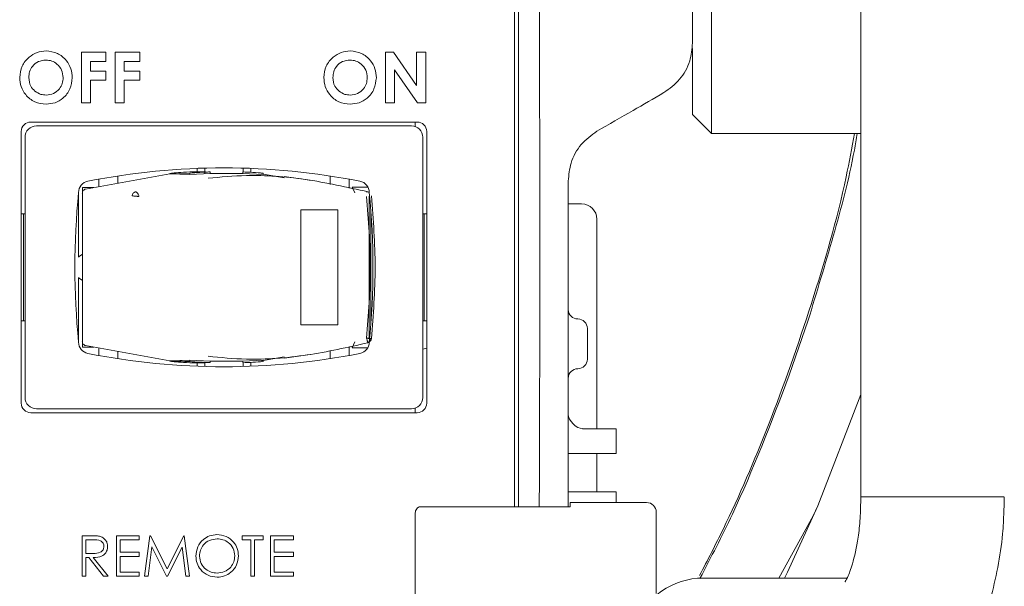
# Model space of a CAD drawing. Header units: millimetres. Extents: x 63 to 559, y 25 to 389.
# Tile 72 of 88: x 531 to 544, y 174 to 182. Entities that reach past the tile are written whole.
import ezdxf

# ---------------------------------------------------------------- set-up
doc = ezdxf.new("R2010")
doc.units = ezdxf.units.MM

msp = doc.modelspace()

# ---------------------------------------------------------------- linework, layer by layer
at = {"color": 7, "linetype": 'Continuous', "lineweight": 15}
for p, q in [((537.681, 175.323), (537.681, 194.582)), ((542.206, 194.472), (542.206, 175.433)), ((540.256, 189.702), (540.256, 180.202)), ((537.731, 175.323), (537.731, 184.932)), ((532.017, 180.602), (532.017, 181.264)), ((532.017, 181.264), (532.339, 181.264)), ((532.339, 181.264), (532.339, 181.145)), ((532.458, 181.264), (532.78, 181.264)), ((532.458, 180.602), (532.458, 181.264)), ((532.78, 181.264), (532.78, 181.145)), ((535.992, 181.264), (536.099, 181.264)), ((535.992, 180.602), (535.992, 181.264)), ((536.099, 181.264), (536.399, 180.829)), ((536.399, 181.264), (536.518, 181.264)), ((536.399, 180.829), (536.399, 181.264)), ((536.518, 181.264), (536.518, 180.602)), ((540.006, 180.452), (540.006, 181.311)), ((532.135, 181.145), (532.135, 181.018)), ((532.339, 181.145), (532.135, 181.145)), ((532.78, 181.145), (532.576, 181.145)), ((532.576, 181.145), (532.576, 181.018)), ((532.135, 181.018), (532.339, 181.018)), ((532.339, 181.018), (532.339, 180.899)), ((532.576, 181.018), (532.78, 181.018)), ((532.78, 181.018), (532.78, 180.899)), ((536.11, 181.036), (536.11, 180.602)), ((536.41, 180.602), (536.11, 181.036)), ((532.135, 180.899), (532.135, 180.602)), ((532.339, 180.899), (532.135, 180.899)), ((532.78, 180.899), (532.576, 180.899)), ((532.576, 180.899), (532.576, 180.602)), ((532.135, 180.602), (532.017, 180.602)), ((532.576, 180.602), (532.458, 180.602)), ((536.11, 180.602), (535.992, 180.602)), ((536.518, 180.602), (536.41, 180.602)), ((540.006, 180.452), (540.256, 180.202)), ((536.406, 180.352), (531.356, 180.352)), ((536.381, 180.294), (536.381, 180.352)), ((531.231, 180.227), (531.231, 176.677)), ((536.331, 180.302), (531.431, 180.302)), ((536.531, 176.677), (536.531, 180.227)), ((540.256, 180.202), (542.206, 180.202)), ((531.281, 180.152), (531.281, 176.752)), ((536.481, 180.152), (536.481, 176.752)), ((533.172, 179.675), (532.073, 179.476)), ((533.172, 179.675), (533.434, 179.685)), ((533.434, 179.666), (533.172, 179.675)), ((533.434, 179.685), (533.434, 179.666)), ((533.699, 179.681), (533.434, 179.666)), ((533.531, 179.746), (533.531, 179.701)), ((533.631, 179.702), (533.629, 179.702)), ((533.631, 179.749), (533.631, 179.679)), ((533.642, 179.698), (533.635, 179.699)), ((533.699, 179.681), (533.699, 179.699)), ((534.127, 179.681), (534.127, 179.699)), ((534.393, 179.666), (534.127, 179.681)), ((534.131, 179.699), (534.131, 179.749)), ((534.231, 179.695), (534.231, 179.746)), ((534.668, 179.621), (534.37, 179.675)), ((534.393, 179.666), (534.393, 179.685)), ((532.244, 179.605), (532.244, 179.507)), ((532.494, 179.552), (532.494, 179.647)), ((535.006, 179.592), (534.669, 179.64)), ((535.269, 179.647), (535.269, 179.537)), ((535.519, 179.605), (535.519, 179.487)), ((538.381, 175.323), (538.381, 179.581)), ((531.981, 179.431), (531.981, 178.593)), ((532.031, 179.496), (532.031, 178.952)), ((532.031, 179.496), (532.081, 179.496)), ((532.181, 179.496), (532.081, 179.496)), ((535.555, 179.502), (535.592, 179.427)), ((535.762, 179.502), (535.555, 179.502)), ((535.78, 179.376), (535.78, 177.523)), ((535.781, 177.523), (535.781, 179.382)), ((538.556, 179.281), (538.381, 179.281)), ((531.263, 179.152), (531.231, 179.152)), ((531.263, 179.152), (531.263, 177.752)), ((531.281, 179.152), (531.263, 179.152)), ((535.369, 179.202), (534.888, 179.202)), ((534.888, 179.202), (534.888, 177.702)), ((535.204, 179.202), (534.888, 179.2)), ((535.187, 179.202), (535.187, 179.202)), ((535.369, 177.702), (535.369, 179.202)), ((535.803, 179.169), (535.803, 177.736)), ((536.499, 179.152), (536.481, 179.152)), ((536.499, 177.752), (536.499, 179.152)), ((536.531, 179.152), (536.499, 179.152)), ((538.756, 176.481), (538.756, 179.081)), ((532.031, 178.802), (532.031, 178.952)), ((532.031, 178.802), (532.031, 178.102)), ((531.981, 178.311), (531.981, 177.474)), ((532.031, 177.952), (532.031, 178.102)), ((532.031, 177.952), (532.031, 177.409)), ((531.231, 177.752), (531.263, 177.752)), ((531.263, 177.752), (531.281, 177.752)), ((536.481, 177.752), (536.499, 177.752)), ((536.499, 177.752), (536.531, 177.752)), ((541.271, 177.042), (541.517, 177.76)), ((534.888, 177.705), (535.204, 177.702)), ((534.888, 177.702), (535.369, 177.702)), ((535.187, 177.702), (535.187, 177.703)), ((538.631, 177.652), (538.631, 177.252)), ((532.081, 177.409), (532.031, 177.409)), ((532.073, 177.429), (533.172, 177.23)), ((532.081, 177.409), (532.181, 177.409)), ((532.244, 177.398), (532.244, 177.3)), ((532.494, 177.353), (532.494, 177.258)), ((535.269, 177.367), (535.269, 177.258)), ((535.519, 177.417), (535.519, 177.3)), ((535.592, 177.477), (535.555, 177.402)), ((535.555, 177.402), (535.762, 177.402)), ((535.78, 177.476), (535.78, 177.474)), ((535.781, 177.474), (535.781, 177.477)), ((536.481, 177.382), (536.531, 177.396)), ((533.172, 177.23), (533.434, 177.239)), ((533.434, 177.239), (533.699, 177.224)), ((533.434, 177.239), (533.434, 177.22)), ((533.699, 177.206), (533.699, 177.224)), ((534.127, 177.224), (534.393, 177.239)), ((534.127, 177.224), (534.127, 177.206)), ((534.37, 177.23), (534.668, 177.284)), ((534.393, 177.239), (534.393, 177.22)), ((534.671, 177.266), (535.006, 177.313)), ((533.531, 177.204), (533.531, 177.159)), ((533.629, 177.202), (533.631, 177.202)), ((533.631, 177.207), (533.631, 177.156)), ((534.131, 177.156), (534.131, 177.206)), ((534.231, 177.21), (534.231, 177.159)), ((542.206, 176.788), (541.642, 175.333)), ((536.331, 176.602), (531.431, 176.602)), ((536.381, 176.552), (536.381, 176.611)), ((531.356, 176.552), (536.406, 176.552)), ((538.756, 176.481), (538.756, 176.343)), ((538.569, 176.343), (538.948, 176.343)), ((538.948, 176.343), (539.006, 176.343)), ((539.006, 176.343), (539.006, 176.018)), ((538.948, 176.018), (538.381, 176.018)), ((538.756, 175.518), (538.756, 176.018)), ((539.006, 176.018), (538.948, 176.018)), ((538.381, 175.518), (538.948, 175.518)), ((538.948, 175.518), (539.006, 175.518)), ((539.006, 175.518), (539.006, 175.377)), ((536.456, 175.323), (538.406, 175.323)), ((538.406, 175.323), (538.406, 175.377)), ((538.406, 175.377), (539.406, 175.377)), ((541.581, 175.204), (541.642, 175.333)), ((536.381, 175.212), (536.381, 175.241)), ((536.381, 174.408), (536.381, 175.212)), ((539.531, 175.252), (539.531, 175.169)), ((539.531, 175.169), (539.531, 174.189)), ((541.133, 174.39), (541.581, 175.204)), ((532.028, 174.944), (532.134, 174.944)), ((532.028, 174.415), (532.028, 174.944)), ((532.476, 174.415), (532.476, 174.944)), ((532.476, 174.944), (532.774, 174.944)), ((532.774, 174.944), (532.774, 174.89)), ((532.842, 174.415), (532.912, 174.944)), ((532.912, 174.944), (532.919, 174.944)), ((532.919, 174.944), (533.137, 174.51)), ((533.137, 174.51), (533.355, 174.944)), ((533.355, 174.944), (533.362, 174.944)), ((533.362, 174.944), (533.432, 174.415)), ((534.117, 174.89), (534.117, 174.944)), ((534.117, 174.944), (534.395, 174.944)), ((534.395, 174.944), (534.395, 174.89)), ((534.49, 174.944), (534.789, 174.944)), ((534.49, 174.415), (534.49, 174.944)), ((534.789, 174.944), (534.789, 174.89)), ((532.174, 174.89), (532.075, 174.89)), ((532.075, 174.89), (532.075, 174.713)), ((532.523, 174.89), (532.523, 174.727)), ((532.774, 174.89), (532.523, 174.89)), ((532.94, 174.797), (532.89, 174.415)), ((533.132, 174.415), (532.94, 174.797)), ((533.334, 174.796), (533.143, 174.415)), ((533.384, 174.415), (533.334, 174.796)), ((534.233, 174.89), (534.117, 174.89)), ((534.233, 174.415), (534.233, 174.89)), ((534.28, 174.89), (534.28, 174.415)), ((534.395, 174.89), (534.28, 174.89)), ((534.538, 174.89), (534.538, 174.727)), ((534.789, 174.89), (534.538, 174.89)), ((532.075, 174.713), (532.172, 174.713)), ((532.114, 174.659), (532.075, 174.659)), ((532.075, 174.659), (532.075, 174.415)), ((532.308, 174.415), (532.114, 174.659)), ((532.173, 174.659), (532.367, 174.415)), ((532.523, 174.727), (532.774, 174.727)), ((532.523, 174.673), (532.523, 174.469)), ((532.774, 174.673), (532.523, 174.673)), ((532.774, 174.727), (532.774, 174.673)), ((534.538, 174.727), (534.789, 174.727)), ((534.538, 174.673), (534.538, 174.469)), ((534.789, 174.673), (534.538, 174.673)), ((534.789, 174.727), (534.789, 174.673)), ((532.075, 174.415), (532.028, 174.415)), ((532.367, 174.415), (532.308, 174.415)), ((532.774, 174.415), (532.476, 174.415)), ((532.523, 174.469), (532.774, 174.469)), ((532.774, 174.469), (532.774, 174.415)), ((532.89, 174.415), (532.842, 174.415)), ((533.143, 174.415), (533.132, 174.415)), ((533.432, 174.415), (533.384, 174.415)), ((534.28, 174.415), (534.233, 174.415)), ((534.789, 174.415), (534.49, 174.415)), ((534.538, 174.469), (534.789, 174.469)), ((534.789, 174.469), (534.789, 174.415)), ((536.381, 174.141), (536.381, 174.408)), ((540.402, 174.39), (540.144, 174.39)), ((542.026, 174.39), (540.402, 174.39))]:
    msp.add_line(p, q, dxfattribs=at)
at = {"color": 7, "linetype": 'Continuous', "lineweight": 15, "flags": 128}
for points in [[(531.981, 178.585), (531.99, 178.594), (532.031, 178.626)], [(532.031, 178.279), (531.99, 178.311), (531.981, 178.32)], [(541.642, 175.333), (541.247, 174.468), (541.21, 174.39)]]:
    msp.add_lwpolyline(points, dxfattribs=at)
at = {"color": 7, "linetype": 'Continuous', "lineweight": 15}
for centre, radius, start, end in [((531.356, 180.227), 0.125, 90, 180), ((536.406, 180.227), 0.125, 0, 90), ((531.431, 180.152), 0.15, 90, 180), ((536.331, 180.152), 0.15, 360, 90), ((533.881, 170.628), 9.125, 78.7642, 101.2439), ((533.913, 173.232), 6.471, 91.8969, 94.25), ((533.913, 173.232), 6.471, 85.75, 88.1031), ((532.131, 179.431), 0.15, 101.2439, 180), ((535.63, 179.431), 0.15, 0, 78.7642), ((541.933, 178.452), 10, 174.387, 185.613), ((535.747, 179.379), 0.0625, 58.2185, 95.7461), ((525.829, 178.452), 10, 354.387, 5.613), ((538.556, 179.081), 0.2, 0, 90), ((538.506, 177.902), 0.125, 180, 270), ((538.506, 177.652), 0.125, 0, 90), ((532.131, 177.474), 0.15, 180, 258.7561), ((535.63, 177.474), 0.15, 281.2358, 0), ((533.881, 186.277), 9.125, 258.7561, 281.2358), ((538.506, 177.252), 0.125, 270, 0), ((533.913, 183.672), 6.469, 265.7497, 268.1032), ((533.913, 183.672), 6.47, 271.8968, 274.2503), ((538.506, 177.002), 0.125, 90, 180), ((531.431, 176.752), 0.15, 180, 270), ((536.331, 176.752), 0.15, 270, 0), ((531.356, 176.677), 0.125, 180, 270), ((536.406, 176.677), 0.125, 270, 0), ((539.406, 175.252), 0.125, 0, 90), ((540.144, 173.452), 0.938, 90, 160.6554)]:
    msp.add_arc(centre, radius, start, end, dxfattribs=at)
for centre, major_axis, ratio, start_param, end_param in [((534.481, 184.237), (14.737, 0), 0.477354, 4.623429, 4.641254), ((538.506, 176.468), (-0.108, 0.108), 0.57735, 0.523599, 2.617994)]:
    msp.add_ellipse(centre, major_axis=major_axis, ratio=ratio, start_param=start_param, end_param=end_param, dxfattribs=at)
for points, knots in [([(538.006, 184.932), (538.006, 184.252), (538.004, 181.444), (538.014, 178.241), (538.004, 175.718), (538.003, 175.323)], [0, 0, 0, 0, 0.212305, 0.876648, 1, 1, 1, 1]), ([(540.006, 181.385), (540.006, 181.589), (540.006, 182.605), (540.006, 183.787), (540.006, 184.766), (540.006, 184.932)], [0, 0, 0, 0, 0.1718691, 0.8593453, 1, 1, 1, 1]), ([(539.631, 180.736), (539.704, 180.788), (539.846, 180.892), (539.982, 181.131), (539.999, 181.306), (540.006, 181.385)], [0, 0, 0, 0, 0.359922, 0.708625, 1, 1, 1, 1]), ([(531.211, 180.933), (531.217, 180.984), (531.23, 181.086), (531.322, 181.2), (531.436, 181.269), (531.516, 181.277), (531.556, 181.281)], [0, 0, 0, 0, 0.279632, 0.559194, 0.779653, 1, 1, 1, 1]), ([(531.556, 181.281), (531.607, 181.275), (531.709, 181.262), (531.82, 181.166), (531.888, 181.052), (531.895, 180.971), (531.898, 180.931)], [0, 0, 0, 0, 0.279407, 0.559202, 0.779501, 1, 1, 1, 1]), ([(535.186, 180.933), (535.192, 180.984), (535.205, 181.086), (535.297, 181.2), (535.411, 181.269), (535.491, 181.277), (535.531, 181.281)], [0, 0, 0, 0, 0.279632, 0.559193, 0.779653, 1, 1, 1, 1]), ([(535.531, 181.281), (535.582, 181.275), (535.684, 181.262), (535.795, 181.166), (535.863, 181.052), (535.87, 180.971), (535.873, 180.931)], [0, 0, 0, 0, 0.279409, 0.559201, 0.779501, 1, 1, 1, 1]), ([(531.554, 181.162), (531.52, 181.158), (531.453, 181.151), (531.378, 181.088), (531.336, 181.011), (531.332, 180.958), (531.33, 180.932)], [0, 0, 0, 0, 0.279608, 0.559153, 0.779369, 1, 1, 1, 1]), ([(531.779, 180.933), (531.776, 180.966), (531.768, 181.034), (531.707, 181.109), (531.633, 181.155), (531.58, 181.16), (531.554, 181.162)], [0, 0, 0, 0, 0.279751, 0.559446, 0.779658, 1, 1, 1, 1]), ([(535.529, 181.162), (535.495, 181.158), (535.428, 181.151), (535.353, 181.088), (535.311, 181.011), (535.307, 180.958), (535.305, 180.932)], [0, 0, 0, 0, 0.2796062, 0.5591534, 0.7793696, 1, 1, 1, 1]), ([(535.754, 180.933), (535.751, 180.966), (535.743, 181.034), (535.682, 181.109), (535.608, 181.155), (535.555, 181.16), (535.529, 181.162)], [0, 0, 0, 0, 0.279751, 0.559446, 0.779653, 1, 1, 1, 1]), ([(531.557, 180.586), (531.505, 180.591), (531.403, 180.602), (531.29, 180.698), (531.222, 180.813), (531.215, 180.893), (531.211, 180.933)], [0, 0, 0, 0, 0.2796219, 0.559202, 0.7795702, 1, 1, 1, 1]), ([(531.33, 180.932), (531.334, 180.893), (531.341, 180.824), (531.39, 180.776), (531.411, 180.755)], [0, 0, 0, 0, 0.5593542, 1, 1, 1, 1]), ([(531.556, 180.704), (531.59, 180.708), (531.656, 180.716), (531.729, 180.779), (531.773, 180.854), (531.777, 180.907), (531.779, 180.933)], [0, 0, 0, 0, 0.2794331, 0.5591457, 0.7794455, 1, 1, 1, 1]), ([(531.898, 180.931), (531.892, 180.88), (531.881, 180.779), (531.789, 180.666), (531.676, 180.596), (531.597, 180.589), (531.557, 180.586)], [0, 0, 0, 0, 0.279689, 0.559391, 0.779622, 1, 1, 1, 1]), ([(535.532, 180.586), (535.48, 180.591), (535.378, 180.602), (535.265, 180.698), (535.197, 180.813), (535.19, 180.893), (535.186, 180.933)], [0, 0, 0, 0, 0.2796237, 0.5592025, 0.7795699, 1, 1, 1, 1]), ([(535.305, 180.932), (535.309, 180.893), (535.316, 180.824), (535.365, 180.776), (535.386, 180.755)], [0, 0, 0, 0, 0.559354, 1, 1, 1, 1]), ([(535.531, 180.704), (535.565, 180.708), (535.631, 180.716), (535.704, 180.779), (535.748, 180.854), (535.752, 180.907), (535.754, 180.933)], [0, 0, 0, 0, 0.2794309, 0.5591439, 0.7794452, 1, 1, 1, 1]), ([(535.873, 180.931), (535.867, 180.88), (535.856, 180.779), (535.764, 180.666), (535.651, 180.596), (535.572, 180.589), (535.532, 180.586)], [0, 0, 0, 0, 0.27969, 0.55939, 0.779622, 1, 1, 1, 1]), ([(531.411, 180.755), (531.436, 180.739), (531.48, 180.709), (531.533, 180.706), (531.556, 180.704)], [0, 0, 0, 0, 0.55937, 1, 1, 1, 1]), ([(535.386, 180.755), (535.411, 180.739), (535.455, 180.709), (535.508, 180.706), (535.531, 180.704)], [0, 0, 0, 0, 0.559372, 1, 1, 1, 1]), ([(538.756, 180.231), (538.914, 180.322), (539.205, 180.49), (539.497, 180.658), (539.631, 180.736)], [0, 0, 0, 0, 0.539761, 1, 1, 1, 1]), ([(538.756, 180.231), (538.684, 180.178), (538.541, 180.075), (538.406, 179.835), (538.389, 179.661), (538.381, 179.581)], [0, 0, 0, 0, 0.360342, 0.709444, 1, 1, 1, 1]), ([(542.125, 180.202), (542.09, 180.014), (541.947, 179.256), (541.573, 177.972), (541.032, 176.432), (540.52, 175.236), (540.202, 174.624), (540.098, 174.423)], [0, 0, 0, 0, 0.090416, 0.362328, 0.633326, 0.879338, 1, 1, 1, 1]), ([(542.159, 180.202), (542.147, 180.13), (542.069, 179.674), (541.851, 178.855), (541.629, 178.126), (541.517, 177.76)], [0, 0, 0, 0, 0.086456, 0.542022, 1, 1, 1, 1]), ([(533.629, 179.702), (533.562, 179.702), (533.428, 179.7), (533.276, 179.691), (533.179, 179.681), (533.174, 179.677), (533.172, 179.675)], [0, 0, 0, 0, 0.250083, 0.499773, 0.749907, 1, 1, 1, 1]), ([(533.642, 179.698), (533.648, 179.698), (533.661, 179.698), (533.686, 179.699), (533.699, 179.699)], [0, 0, 0, 0, 0.479815, 1, 1, 1, 1]), ([(534.127, 179.681), (534.124, 179.681), (534.116, 179.68), (534.087, 179.68), (534.034, 179.68), (533.954, 179.68), (533.864, 179.68), (533.789, 179.68), (533.735, 179.68), (533.71, 179.681), (533.699, 179.681)], [0, 0, 0, 0, 0.080332, 0.190659, 0.330865, 0.500792, 0.66999, 0.809685, 0.919727, 1, 1, 1, 1]), ([(535.763, 179.439), (535.49, 179.5), (534.96, 179.619), (534.247, 179.67), (533.838, 179.633), (533.673, 179.617)], [0, 0, 0, 0, 0.387868, 0.751742, 1, 1, 1, 1]), ([(532.073, 179.476), (532.067, 179.474), (532.056, 179.47), (532.042, 179.457), (532.032, 179.441), (532.03, 179.429), (532.028, 179.423)], [0, 0, 0, 0, 0.250556, 0.500083, 0.747796, 1, 1, 1, 1]), ([(532.721, 179.439), (532.716, 179.437), (532.705, 179.433), (532.692, 179.42), (532.683, 179.404), (532.681, 179.391), (532.68, 179.385)], [0, 0, 0, 0, 0.244186, 0.49999, 0.755799, 1, 1, 1, 1]), ([(532.721, 179.439), (532.726, 179.439), (532.733, 179.438), (532.743, 179.43), (532.75, 179.422), (532.757, 179.413), (532.764, 179.398), (532.768, 179.386), (532.77, 179.379)], [0, 0, 0, 0, 0.239085, 0.368131, 0.500014, 0.631899, 0.760935, 1, 1, 1, 1]), ([(532.77, 179.379), (532.766, 179.379), (532.759, 179.38), (532.747, 179.381), (532.733, 179.382), (532.72, 179.384), (532.707, 179.384), (532.695, 179.385), (532.686, 179.385), (532.682, 179.385), (532.68, 179.385)], [0, 0, 0, 0, 0.115229, 0.238435, 0.367607, 0.499981, 0.632361, 0.76154, 0.884756, 1, 1, 1, 1]), ([(535.746, 179.379), (535.77, 179.07), (535.816, 178.452), (535.77, 177.835), (535.746, 177.526)], [0, 0, 0, 0, 0.50005, 1, 1, 1, 1]), ([(535.809, 177.52), (535.833, 177.831), (535.88, 178.453), (535.833, 179.075), (535.809, 179.385)], [0, 0, 0, 0, 0.50069, 1, 1, 1, 1]), ([(532.028, 177.482), (532.03, 177.476), (532.032, 177.464), (532.042, 177.448), (532.056, 177.435), (532.067, 177.431), (532.073, 177.429)], [0, 0, 0, 0, 0.250569, 0.499655, 0.747822, 1, 1, 1, 1]), ([(535.763, 177.466), (535.763, 177.466), (535.762, 177.467), (535.76, 177.475), (535.758, 177.483), (535.755, 177.492), (535.752, 177.507), (535.748, 177.518), (535.746, 177.526)], [0, 0, 0, 0, 0.2390761, 0.3681188, 0.5000011, 0.6318871, 0.7609239, 1, 1, 1, 1]), ([(535.746, 177.526), (535.75, 177.526), (535.759, 177.525), (535.771, 177.524), (535.783, 177.522), (535.793, 177.521), (535.801, 177.521), (535.807, 177.52), (535.809, 177.52), (535.809, 177.52), (535.809, 177.52)], [0, 0, 0, 0, 0.115254, 0.238475, 0.367635, 0.500013, 0.632377, 0.761552, 0.884764, 1, 1, 1, 1]), ([(535.761, 177.466), (535.766, 177.47), (535.776, 177.476), (535.791, 177.496), (535.8, 177.511), (535.807, 177.522)], [0, 0, 0, 0, 0.260136, 0.50682, 1, 1, 1, 1]), ([(535.809, 177.52), (535.808, 177.514), (535.805, 177.501), (535.795, 177.485), (535.781, 177.472), (535.769, 177.468), (535.763, 177.466)], [0, 0, 0, 0, 0.244203, 0.500012, 0.75581, 1, 1, 1, 1]), ([(533.673, 177.289), (533.839, 177.273), (534.254, 177.233), (534.969, 177.288), (535.498, 177.406), (535.763, 177.466)], [0, 0, 0, 0, 0.248206, 0.624091, 1, 1, 1, 1]), ([(533.172, 177.23), (533.174, 177.228), (533.179, 177.224), (533.276, 177.214), (533.428, 177.204), (533.562, 177.203), (533.629, 177.202)], [0, 0, 0, 0, 0.249546, 0.499967, 0.750043, 1, 1, 1, 1]), ([(533.699, 177.224), (533.71, 177.224), (533.735, 177.225), (533.789, 177.225), (533.865, 177.225), (533.954, 177.225), (534.034, 177.225), (534.087, 177.225), (534.116, 177.225), (534.124, 177.224), (534.127, 177.224)], [0, 0, 0, 0, 0.080339, 0.190712, 0.331, 0.50105, 0.670126, 0.809738, 0.919736, 1, 1, 1, 1]), ([(533.633, 177.207), (533.633, 177.207), (533.63, 177.207), (533.636, 177.207), (533.642, 177.207)], [0, 0, 0, 0, 0.229284, 1, 1, 1, 1]), ([(533.699, 177.206), (533.682, 177.206), (533.657, 177.207), (533.645, 177.207), (533.642, 177.207)], [0, 0, 0, 0, 0.721655, 1, 1, 1, 1]), ([(540.103, 174.385), (540.247, 174.661), (540.674, 175.48), (541.033, 176.419), (541.271, 177.042)], [0, 0, 0, 0, 0.336229, 1, 1, 1, 1]), ([(542.206, 175.452), (542.204, 175.357), (542.2, 175.17), (542.167, 174.858), (542.101, 174.577), (542.04, 174.406), (541.993, 174.336), (542.004, 174.339), (542.005, 174.339)], [0, 0, 0, 0, 0.170128, 0.33084, 0.609877, 0.824678, 0.973603, 1, 1, 1, 1]), ([(543.524, 175.452), (543.407, 175.452), (543.171, 175.452), (542.798, 175.452), (542.479, 175.452), (542.274, 175.452), (542.186, 175.452), (542.209, 175.452), (542.211, 175.452)], [0, 0, 0, 0, 0.197347, 0.394694, 0.592041, 0.789388, 0.986735, 1, 1, 1, 1]), ([(542.255, 172.515), (542.376, 172.527), (542.612, 172.55), (542.905, 172.669), (543.148, 172.836), (543.355, 173.038), (543.564, 173.308), (543.758, 173.688), (543.907, 174.122), (544, 174.526), (544.06, 174.915), (544.074, 175.205), (544.079, 175.359), (544.081, 175.421), (544.081, 175.442), (544.081, 175.449), (544.081, 175.451), (544.081, 175.452)], [0, 0, 0, 0, 0.108172, 0.209738, 0.282469, 0.342047, 0.445663, 0.597946, 0.689122, 0.789732, 0.890857, 0.955968, 0.984994, 0.994823, 0.998047, 0.999183, 1, 1, 1, 1]), ([(544.077, 175.452), (544.066, 175.452), (544.044, 175.452), (543.842, 175.452), (543.63, 175.452), (543.524, 175.452)], [0, 0, 0, 0, 0.318699, 0.659349, 1, 1, 1, 1]), ([(536.381, 175.241), (536.382, 175.251), (536.384, 175.271), (536.399, 175.297), (536.42, 175.315), (536.441, 175.322), (536.453, 175.323), (536.456, 175.323)], [0, 0, 0, 0, 0.240734, 0.481956, 0.708737, 0.916587, 1, 1, 1, 1]), ([(532.134, 174.944), (532.156, 174.944), (532.196, 174.944), (532.236, 174.939), (532.254, 174.937)], [0, 0, 0, 0, 0.56024, 1, 1, 1, 1]), ([(532.254, 174.937), (532.27, 174.931), (532.303, 174.92), (532.338, 174.885), (532.358, 174.844), (532.359, 174.816), (532.36, 174.803)], [0, 0, 0, 0, 0.2798496, 0.5594902, 0.7795952, 1, 1, 1, 1]), ([(533.514, 174.677), (533.518, 174.718), (533.528, 174.8), (533.601, 174.893), (533.692, 174.948), (533.756, 174.955), (533.788, 174.958)], [0, 0, 0, 0, 0.279737, 0.559327, 0.779683, 1, 1, 1, 1]), ([(533.788, 174.958), (533.83, 174.953), (533.913, 174.945), (534.006, 174.87), (534.062, 174.777), (534.067, 174.712), (534.07, 174.68)], [0, 0, 0, 0, 0.279727, 0.559332, 0.779582, 1, 1, 1, 1]), ([(532.172, 174.713), (532.205, 174.713), (532.245, 174.713), (532.285, 174.739), (532.307, 174.763), (532.31, 174.787), (532.313, 174.803)], [0, 0, 0, 0, 0.4998793, 0.6255522, 0.7511988, 1, 1, 1, 1]), ([(532.36, 174.803), (532.359, 174.786), (532.356, 174.752), (532.33, 174.708), (532.27, 174.663), (532.213, 174.661), (532.173, 174.659)], [0, 0, 0, 0, 0.187114, 0.373964, 0.560895, 1, 1, 1, 1]), ([(532.313, 174.803), (532.312, 174.81), (532.311, 174.826), (532.301, 174.847), (532.286, 174.865), (532.246, 174.891), (532.206, 174.89), (532.174, 174.89)], [0, 0, 0, 0, 0.12531, 0.250635, 0.375964, 0.501339, 1, 1, 1, 1]), ([(533.791, 174.903), (533.757, 174.899), (533.69, 174.891), (533.614, 174.832), (533.568, 174.757), (533.563, 174.704), (533.561, 174.677)], [0, 0, 0, 0, 0.279635, 0.559347, 0.779629, 1, 1, 1, 1]), ([(534.022, 174.68), (534.018, 174.713), (534.01, 174.781), (533.946, 174.853), (533.87, 174.896), (533.817, 174.901), (533.791, 174.903)], [0, 0, 0, 0, 0.279464, 0.558855, 0.779476, 1, 1, 1, 1]), ([(533.792, 174.401), (533.751, 174.406), (533.669, 174.415), (533.578, 174.49), (533.522, 174.581), (533.516, 174.645), (533.514, 174.677)], [0, 0, 0, 0, 0.279668, 0.559371, 0.779633, 1, 1, 1, 1]), ([(533.561, 174.677), (533.565, 174.644), (533.573, 174.577), (533.637, 174.505), (533.712, 174.462), (533.764, 174.458), (533.791, 174.456)], [0, 0, 0, 0, 0.279405, 0.55907, 0.779458, 1, 1, 1, 1]), ([(533.791, 174.456), (533.824, 174.46), (533.891, 174.467), (533.969, 174.525), (534.015, 174.601), (534.02, 174.653), (534.022, 174.68)], [0, 0, 0, 0, 0.279815, 0.55935, 0.779633, 1, 1, 1, 1]), ([(534.07, 174.68), (534.065, 174.639), (534.056, 174.557), (533.98, 174.466), (533.889, 174.41), (533.825, 174.404), (533.792, 174.401)], [0, 0, 0, 0, 0.279626, 0.559346, 0.779582, 1, 1, 1, 1])]:
    msp.add_open_spline(points, degree=3, knots=knots, dxfattribs=at)

doc.saveas('drawing.dxf')
